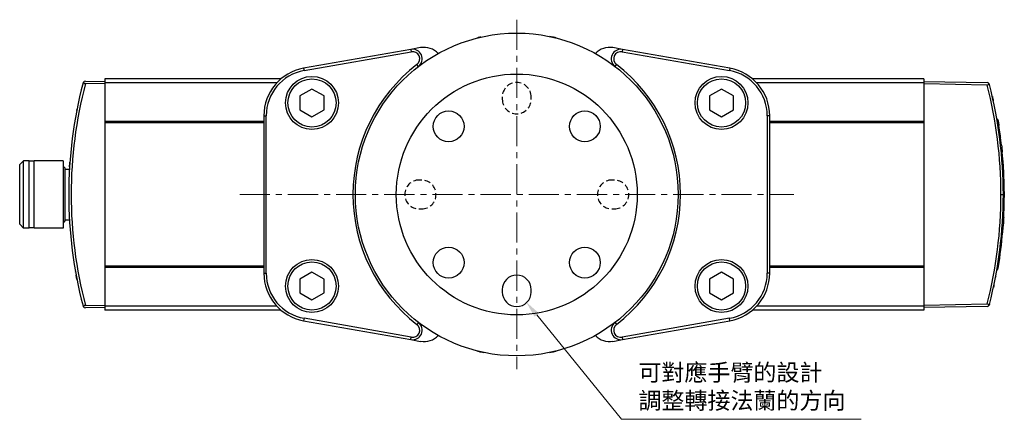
# Model space of a CAD drawing. Header units: inches. Extents: x 0 to 6721, y -3375 to 1330.
# Tile 54 of 196: x 4595 to 4799, y -2856 to -2773. Entities that reach past the tile are written whole.
import ezdxf

# ---------------------------------------------------------------- set-up
doc = ezdxf.new("R2010")
doc.units = ezdxf.units.IN
doc.header["$MEASUREMENT"] = 0
doc.linetypes.add('CENTER', pattern=[2, 1.25, -0.25, 0.25, -0.25])
doc.linetypes.add('HIDDEN', pattern=[0.375, 0.25, -0.125])
for name, color, linetype, lineweight in [('AM_5', 3, 'Continuous', 15), ('AM_7', 4, 'CENTER', 15), ('可見 (ISO)', 7, 'Continuous', 25), ('窄部可見 (ISO)', 7, 'Continuous', 25)]:
    doc.layers.add(name, color=color, linetype=linetype, lineweight=lineweight)
doc.styles.get("Standard").update_dxf_attribs({"font": 'arial.ttf'})

# ---------------------------------------------------------------- blocks, each defined once
blk = doc.blocks.new('*S370')
at = {"layer": 'AM_5', "color": 7}
for p, q in [((10207.85, -1815.7), (10190.23, -1794.04)), ((10257.58, -1815.7), (10207.85, -1815.7))]:
    blk.add_line(p, q, dxfattribs=at)
at = {"layer": 'AM_5', "color": 7, "linetype": 'Continuous'}
blk.add_trace([(10190.69, -1793.67), (10189.78, -1794.41), (10188.03, -1791.32)], dxfattribs=at)
at = {"layer": 'AM_5', "color": 2, "insert": (10211.35, -1813.95), "char_height": 3.5, "attachment_point": 7}
blk.add_mtext('{\\fPMingLiU|b0|i0|c136|p18;可對應手臂的設計\\P調整轉接法蘭的方向}', dxfattribs=at)

msp = doc.modelspace()

# ---------------------------------------------------------------- linework, layer by layer
at = {"color": 1, "linetype": 'HIDDEN', "lineweight": 25, "ltscale": 5}
for p, q in [((4694.957, -2789.155), (4694.957, -2789.655)), ((4700.957, -2789.655), (4700.957, -2789.155)), ((4678.207, -2806.405), (4677.707, -2806.405)), ((4718.207, -2806.405), (4717.707, -2806.405)), ((4677.707, -2812.405), (4678.207, -2812.405)), ((4717.707, -2812.405), (4718.207, -2812.405))]:
    msp.add_line(p, q, dxfattribs=at)
at = {"color": 7, "linetype": 'Continuous', "lineweight": 25}
for p, q in [((4694.957, -2829.155), (4694.957, -2829.655)), ((4700.957, -2829.655), (4700.957, -2829.155))]:
    msp.add_line(p, q, dxfattribs=at)
at = {"color": 7}
for centre, radius in [((4697.957, -2809.405), 25), ((4683.815, -2795.263), 3.2), ((4712.099, -2795.263), 3.2), ((4683.815, -2823.548), 3.2), ((4712.099, -2823.548), 3.2)]:
    msp.add_circle(centre, radius, dxfattribs=at)
at = {"color": 1, "linetype": 'HIDDEN', "lineweight": 25, "ltscale": 5}
for centre, start, end in [((4697.957, -2789.155), 0, 180), ((4697.957, -2789.655), 180, 0), ((4677.707, -2809.405), 90, 270), ((4678.207, -2809.405), 270, 90), ((4717.707, -2809.405), 90, 270), ((4718.207, -2809.405), 270, 90)]:
    msp.add_arc(centre, 3, start, end, dxfattribs=at)
at = {"color": 7, "linetype": 'Continuous', "lineweight": 25}
for centre, start, end in [((4697.957, -2829.155), 0, 180), ((4697.957, -2829.655), 180, 0)]:
    msp.add_arc(centre, 3, start, end, dxfattribs=at)
at = {"layer": 'AM_7', "ltscale": 5}
for p, q in [((4697.957, -2773.125), (4697.957, -2845.686)), ((4640.457, -2809.405), (4755.457, -2809.405))]:
    msp.add_line(p, q, dxfattribs=at)
at = {"layer": '可見 (ISO)'}
for p, q in [((4705.402, -2776.718), (4704.808, -2776.613)), ((4675.989, -2779.279), (4653.721, -2783.206)), ((4678.013, -2778.922), (4675.989, -2779.279)), ((4719.925, -2779.279), (4717.902, -2778.922)), ((4742.194, -2783.206), (4719.925, -2779.279)), ((4653.807, -2783.698), (4676.076, -2779.771)), ((4719.838, -2779.771), (4742.107, -2783.698)), ((4612.457, -2785.405), (4612.457, -2786.228)), ((4649.015, -2785.405), (4612.457, -2785.405)), ((4782.457, -2785.405), (4746.9, -2785.405)), ((4782.457, -2785.405), (4782.457, -2786.228)), ((4608.426, -2785.885), (4612.457, -2785.955)), ((4612.457, -2786.456), (4608.426, -2786.385)), ((4612.457, -2786.228), (4612.457, -2794.228)), ((4648.149, -2786.228), (4612.457, -2786.228)), ((4782.457, -2786.228), (4747.765, -2786.228)), ((4782.457, -2785.955), (4795.584, -2786.185)), ((4782.457, -2786.228), (4782.457, -2794.228)), ((4795.584, -2786.685), (4782.457, -2786.456)), ((4645.457, -2793.054), (4645.457, -2825.757)), ((4645.957, -2825.757), (4645.957, -2793.054)), ((4749.957, -2793.054), (4749.957, -2825.757)), ((4750.457, -2825.757), (4750.457, -2793.054)), ((4612.457, -2794.228), (4612.457, -2794.528)), ((4645.457, -2794.228), (4612.457, -2794.228)), ((4612.457, -2794.528), (4612.457, -2824.283)), ((4645.457, -2794.528), (4612.457, -2794.528)), ((4782.457, -2794.228), (4750.457, -2794.228)), ((4782.457, -2794.528), (4750.457, -2794.528)), ((4782.457, -2794.228), (4782.457, -2794.528)), ((4782.457, -2794.528), (4782.457, -2824.283)), ((4797.62, -2793.821), (4797.824, -2793.825)), ((4797.826, -2793.837), (4797.622, -2793.834)), ((4797.833, -2795.11), (4798.036, -2795.11)), ((4798.383, -2799.174), (4798.584, -2799.174)), ((4798.531, -2800.59), (4798.733, -2800.597)), ((4594.787, -2803.21), (4595.592, -2802.405)), ((4594.787, -2815.6), (4594.787, -2803.21)), ((4595.592, -2816.405), (4595.592, -2802.405)), ((4596.787, -2802.405), (4595.592, -2802.405)), ((4596.787, -2816.405), (4596.787, -2802.405)), ((4597.787, -2802.505), (4596.787, -2802.505)), ((4597.787, -2816.405), (4597.787, -2802.405)), ((4603.787, -2802.405), (4597.787, -2802.405)), ((4603.787, -2802.405), (4603.787, -2816.405)), ((4604.187, -2803.905), (4603.787, -2803.505)), ((4604.187, -2803.905), (4604.187, -2814.905)), ((4605.187, -2802.905), (4605.187, -2802.922)), ((4605.188, -2802.905), (4605.187, -2802.905)), ((4605.187, -2802.922), (4605.187, -2802.923)), ((4605.188, -2802.905), (4605.188, -2802.905)), ((4798.762, -2803.429), (4798.962, -2803.427)), ((4604.187, -2804.155), (4605.108, -2804.155)), ((4798.874, -2805.509), (4799.074, -2805.512)), ((4798.891, -2805.915), (4799.091, -2805.918)), ((4798.954, -2808.632), (4799.154, -2808.627)), ((4799.155, -2808.769), (4798.955, -2808.766)), ((4798.955, -2810.019), (4799.155, -2810.019)), ((4798.838, -2814.082), (4799.038, -2814.082)), ((4594.787, -2815.6), (4595.592, -2816.405)), ((4604.187, -2814.905), (4603.787, -2815.305)), ((4604.187, -2814.655), (4605.108, -2814.655)), ((4605.187, -2815.888), (4605.187, -2815.905)), ((4605.188, -2815.905), (4605.187, -2815.905)), ((4798.718, -2816.015), (4798.919, -2816.011)), ((4596.787, -2816.405), (4595.592, -2816.405)), ((4597.787, -2816.305), (4596.787, -2816.305)), ((4603.787, -2816.405), (4597.787, -2816.405)), ((4798.7, -2816.26), (4798.9, -2816.265)), ((4612.457, -2824.283), (4612.457, -2824.583)), ((4645.457, -2824.283), (4612.457, -2824.283)), ((4782.457, -2824.283), (4750.457, -2824.283)), ((4782.457, -2824.283), (4782.457, -2824.583)), ((4797.861, -2823.528), (4798.063, -2823.526)), ((4612.457, -2824.583), (4612.457, -2832.583)), ((4645.457, -2824.583), (4612.457, -2824.583)), ((4782.457, -2824.583), (4750.457, -2824.583)), ((4782.457, -2824.583), (4782.457, -2832.583)), ((4797.62, -2824.99), (4797.824, -2824.986)), ((4797.717, -2824.417), (4797.921, -2824.412)), ((4608.426, -2832.426), (4612.457, -2832.355)), ((4782.457, -2832.355), (4795.584, -2832.126)), ((4612.457, -2832.855), (4608.426, -2832.926)), ((4612.457, -2832.583), (4612.457, -2833.405)), ((4648.149, -2832.583), (4612.457, -2832.583)), ((4649.015, -2833.405), (4612.457, -2833.405)), ((4782.457, -2833.405), (4746.9, -2833.405)), ((4782.457, -2832.583), (4747.765, -2832.583)), ((4782.457, -2832.583), (4782.457, -2833.405)), ((4795.584, -2832.626), (4782.457, -2832.855)), ((4653.721, -2835.605), (4675.989, -2839.532)), ((4676.076, -2839.04), (4653.807, -2835.113)), ((4742.107, -2835.113), (4719.838, -2839.04)), ((4719.925, -2839.532), (4742.194, -2835.605)), ((4675.989, -2839.532), (4678.013, -2839.889)), ((4717.902, -2839.889), (4719.925, -2839.532)), ((4690.513, -2842.093), (4691.106, -2842.197)), ((4704.808, -2842.197), (4705.402, -2842.093))]:
    msp.add_line(p, q, dxfattribs=at)
for points in [[(4657.957, -2788.962), (4655.457, -2787.519), (4652.957, -2788.962), (4652.957, -2791.849), (4655.457, -2793.292), (4657.957, -2791.849)], [(4742.957, -2788.962), (4740.457, -2787.519), (4737.957, -2788.962), (4737.957, -2791.849), (4740.457, -2793.292), (4742.957, -2791.849)], [(4657.957, -2826.962), (4655.457, -2825.519), (4652.957, -2826.962), (4652.957, -2829.849), (4655.457, -2831.292), (4657.957, -2829.849)], [(4742.957, -2826.962), (4740.457, -2825.519), (4737.957, -2826.962), (4737.957, -2829.849), (4740.457, -2831.292), (4742.957, -2829.849)]]:
    msp.add_lwpolyline(points, close=True, dxfattribs=at)
for centre, radius in [((4697.957, -2809.405), 33.5), ((4655.457, -2790.405), 5.5), ((4655.457, -2790.405), 5), ((4740.457, -2790.405), 5.5), ((4740.457, -2790.405), 5), ((4655.457, -2828.405), 5.5), ((4655.457, -2828.405), 5), ((4740.457, -2828.405), 5.5), ((4740.457, -2828.405), 5)]:
    msp.add_circle(centre, radius, dxfattribs=at)
for centre, radius, start, end in [((4691.207, -2780.657), 4, 100, 110.68215), ((4704.707, -2780.657), 4, 69.31785, 80), ((4676.337, -2781.249), 2, 307.51894, 100), ((4678.707, -2782.861), 4, 42.75981, 100), ((4717.207, -2782.861), 4, 80, 137.24019), ((4719.577, -2781.249), 2, 80, 232.48106), ((4676.337, -2781.249), 1.5, 307.51894, 100), ((4719.577, -2781.249), 1.5, 80, 232.48106), ((4655.457, -2793.054), 10, 100, 180), ((4697.957, -2809.405), 34, 127.51894, 232.48106), ((4697.957, -2809.405), 34, 307.51894, 52.48106), ((4740.457, -2793.054), 10, 0, 80), ((4655.457, -2793.054), 9.5, 100, 180), ((4740.457, -2793.054), 9.5, 0, 80), ((4608.417, -2786.385), 0.5, 89, 141.39032), ((4795.575, -2786.685), 0.5, 36.5376, 89), ((4707.457, -2809.405), 91.7, 9.77466, 9.78266), ((4655.457, -2825.757), 10, 180, 260), ((4655.457, -2825.757), 9.5, 180, 260), ((4740.457, -2825.757), 9.5, 280, 0), ((4740.457, -2825.757), 10, 280, 0), ((4707.457, -2809.405), 91.7, 350.21734, 350.58105), ((4795.575, -2832.126), 0.5, 271, 323.46017), ((4608.417, -2832.426), 0.5, 218.60968, 271), ((4676.337, -2837.562), 2, 260, 52.48106), ((4676.337, -2837.562), 1.5, 260, 52.48106), ((4719.577, -2837.562), 2, 127.51894, 280), ((4719.577, -2837.562), 1.5, 127.51894, 280), ((4678.707, -2835.949), 4, 260, 317.24019), ((4717.207, -2835.949), 4, 222.75981, 280), ((4691.207, -2838.154), 4, 249.31785, 260), ((4704.707, -2838.154), 4, 280, 290.68215)]:
    msp.add_arc(centre, radius, start, end, dxfattribs=at)
for centre, major_axis, ratio, start_param, end_param in [((4696.43, -2809.405), (0, 91.487), 0.9998494, 1.3150074, 1.8265853), ((4608.416, -2786.385), (-0.011, -0.5), 0.9993163, 4.0592691, 4.4775968), ((4728.588, -2806.687), (-10.24, 79.585), 0.8747788, 4.5663498, 4.8543383), ((4707.484, -2809.406), (0, -91.687), 0.9998477, 1.7079479, 1.7273558), ((4707.484, -2809.406), (0, -91.687), 0.9998477, 1.6826265, 1.7273558), ((4707.484, -2809.406), (0, -91.687), 0.9998477, 1.7024938, 1.7036901), ((4707.484, -2809.406), (0, -91.687), 0.9998477, 1.6988086, 1.7008985), ((4707.485, -2809.405), (0, -91.686), 0.9998477, 1.6360446, 1.6670138), ((4707.485, -2809.405), (0, -91.686), 0.9998477, 1.6508765, 1.6521292), ((4707.485, -2809.405), (0, -91.686), 0.9998477, 1.6475985, 1.6493497), ((4557.699, -2812.722), (241.436, 5.35), 0.6159183, 0.0125162, 0.0265444), ((779.721, -2740.037), (4019.422, -70.97), 0.1506609, 0.0083992, 0.0090701), ((4707.485, -2809.405), (0, -91.686), 0.9998477, 1.5792826, 1.6088405), ((4707.485, -2809.405), (0, -91.686), 0.9998477, 1.588402, 1.6088404), ((3821.359, -2825.653), (977.783, 17.929), 0.3062052, 6.2796953, 6.2829615), ((4728.588, -2812.124), (10.24, 79.585), 0.8747788, 4.5704397, 4.8584283), ((4707.485, -2809.405), (0, -91.686), 0.9998477, 1.5197684, 1.5641041), ((4707.485, -2809.405), (0, -91.686), 0.9998477, 1.5197684, 1.5317037), ((3833.26, -2825.506), (965.88, 17.71), 0.3062052, 6.2545696, 6.2554255), ((4707.484, -2809.405), (0, -91.687), 0.9998477, 1.416174, 1.495912), ((4707.484, -2809.405), (0, -91.687), 0.9998477, 1.4330137, 1.4340445), ((3876.318, -2825.116), (922.802, 16.934), 0.3084863, 6.2262394, 6.2293484), ((3860.908, -2825.36), (938.213, 17.203), 0.3062052, 6.2268937, 6.2297475), ((4707.484, -2809.405), (0, -91.687), 0.9998477, 1.4228762, 1.4248306), ((4707.484, -2809.405), (0, -91.687), 0.9998477, 1.4264597, 1.4282767), ((4707.484, -2809.405), (0, -91.687), 0.9998477, 1.4264597, 1.4282766), ((4608.416, -2832.426), (0.011, -0.5), 0.9993163, 4.9471836, 5.3655114)]:
    msp.add_ellipse(centre, major_axis=major_axis, ratio=ratio, start_param=start_param, end_param=end_param, dxfattribs=at)
for points, knots in [([(4607.727, -2787.063), (4607.727, -2787.063), (4607.727, -2787.063), (4607.727, -2787.063), (4607.727, -2787.063), (4607.727, -2787.062), (4607.727, -2787.062), (4607.727, -2787.061), (4607.728, -2787.06), (4607.729, -2787.055), (4607.729, -2787.053), (4607.73, -2787.051), (4607.73, -2787.051), (4607.73, -2787.051)], [0, 0, 0, 0, 0.000139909, 0.000139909, 0.000606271, 0.000606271, 0.001538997, 0.001538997, 0.005269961, 0.005269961, 0.020197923, 0.020197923, 0.026598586, 0.026598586, 0.026598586, 0.026598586]), ([(4608.026, -2786.073), (4608.034, -2786.112), (4608.047, -2786.151), (4608.087, -2786.222), (4608.112, -2786.255), (4608.177, -2786.312), (4608.216, -2786.336), (4608.287, -2786.364), (4608.314, -2786.372), (4608.37, -2786.382), (4608.398, -2786.385), (4608.426, -2786.385)], [0.000000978, 0.000000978, 0.000000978, 0.000000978, 0.016758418, 0.016758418, 0.032213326, 0.032213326, 0.047545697, 0.047545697, 0.056386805, 0.056386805, 0.064844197, 0.064844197, 0.064844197, 0.064844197]), ([(4795.584, -2786.685), (4795.612, -2786.685), (4795.64, -2786.683), (4795.697, -2786.675), (4795.724, -2786.668), (4795.794, -2786.642), (4795.832, -2786.62), (4795.895, -2786.566), (4795.92, -2786.534), (4795.958, -2786.464), (4795.97, -2786.426), (4795.977, -2786.387)], [0.000000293, 0.000000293, 0.000000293, 0.000000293, 0.008542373, 0.008542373, 0.017414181, 0.017414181, 0.032297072, 0.032297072, 0.047614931, 0.047614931, 0.0642307, 0.0642307, 0.0642307, 0.0642307]), ([(4796.059, -2786.56), (4796.057, -2786.551), (4796.054, -2786.542), (4796.045, -2786.512), (4796.036, -2786.49), (4796.013, -2786.441), (4795.996, -2786.413), (4795.977, -2786.387)], [-0.003830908, -0.003830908, -0.003830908, -0.003830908, 0, 0, 0.009742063, 0.009742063, 0.023068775, 0.023068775, 0.023068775, 0.023068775]), ([(4796.225, -2787.213), (4796.225, -2787.213), (4796.225, -2787.213), (4796.225, -2787.214), (4796.225, -2787.215), (4796.226, -2787.217), (4796.226, -2787.218), (4796.227, -2787.219), (4796.227, -2787.219), (4796.227, -2787.219), (4796.227, -2787.219), (4796.227, -2787.219), (4796.227, -2787.219), (4796.227, -2787.219), (4796.227, -2787.219), (4796.227, -2787.219)], [0.038965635, 0.038965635, 0.038965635, 0.038965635, 0.042570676, 0.042570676, 0.049300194, 0.049300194, 0.054347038, 0.054347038, 0.054583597, 0.054583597, 0.054672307, 0.054672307, 0.054711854, 0.054711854, 0.054731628, 0.054731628, 0.054731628, 0.054731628]), ([(4606.382, -2793.322), (4606.382, -2793.322), (4606.382, -2793.322), (4606.382, -2793.322), (4606.382, -2793.32), (4606.383, -2793.315), (4606.384, -2793.311), (4606.385, -2793.305)], [0.030692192, 0.030692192, 0.030692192, 0.030692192, 0.032733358, 0.032733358, 0.043990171, 0.043990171, 0.060354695, 0.060354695, 0.060354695, 0.060354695]), ([(4797.387, -2792.527), (4797.387, -2792.529), (4797.388, -2792.531), (4797.388, -2792.532), (4797.388, -2792.533), (4797.388, -2792.533)], [0, 0, 0, 0, 0.010255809, 0.010255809, 0.012025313, 0.012025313, 0.012025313, 0.012025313]), ([(4797.387, -2792.527), (4797.387, -2792.529), (4797.388, -2792.531), (4797.388, -2792.533), (4797.388, -2792.534), (4797.388, -2792.534)], [0, 0, 0, 0, 0.010255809, 0.010255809, 0.017188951, 0.017188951, 0.017188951, 0.017188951]), ([(4797.826, -2793.837), (4797.826, -2793.837), (4797.832, -2793.871), (4797.855, -2794.006), (4797.872, -2794.108), (4797.912, -2794.345), (4797.937, -2794.495), (4797.987, -2794.804), (4798.012, -2794.96), (4798.036, -2795.11)], [-0.40285249, -0.40285249, -0.40285249, -0.40285249, -0.35269995, -0.35269995, -0.30254741, -0.30254741, -0.2517516, -0.2517516, -0.20697866, -0.20697866, -0.20697866, -0.20697866]), ([(4798.584, -2799.174), (4798.608, -2799.379), (4798.63, -2799.587), (4798.682, -2800.074), (4798.708, -2800.339), (4798.73, -2800.565), (4798.732, -2800.581), (4798.733, -2800.597)], [-0.32658005, -0.32658005, -0.32658005, -0.32658005, -0.26613231, -0.26613231, -0.17698694, -0.17698694, -0.16992814, -0.16992814, -0.16992814, -0.16992814]), ([(4605.214, -2802.555), (4605.214, -2802.554), (4605.214, -2802.554), (4605.214, -2802.553), (4605.214, -2802.552), (4605.214, -2802.549), (4605.215, -2802.547), (4605.215, -2802.538), (4605.216, -2802.533), (4605.216, -2802.529), (4605.216, -2802.529), (4605.216, -2802.529)], [0, 0, 0, 0, 0.000488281, 0.000488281, 0.004394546, 0.004394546, 0.012207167, 0.012207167, 0.043465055, 0.043465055, 0.056641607, 0.056641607, 0.056641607, 0.056641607]), ([(4799.155, -2808.769), (4799.155, -2808.769), (4799.155, -2808.802), (4799.156, -2808.936), (4799.156, -2809.037), (4799.157, -2809.269), (4799.157, -2809.416), (4799.157, -2809.719), (4799.156, -2809.872), (4799.155, -2810.019)], [-0.39455542, -0.39455542, -0.39455542, -0.39455542, -0.34524219, -0.34524219, -0.29592895, -0.29592895, -0.24661396, -0.24661396, -0.20320521, -0.20320521, -0.20320521, -0.20320521]), ([(4799.038, -2814.082), (4799.027, -2814.287), (4799.016, -2814.495), (4798.988, -2814.98), (4798.971, -2815.244), (4798.944, -2815.661), (4798.931, -2815.842), (4798.921, -2815.98), (4798.92, -2815.996), (4798.919, -2816.011)], [1.08927231, 1.08927231, 1.08927231, 1.08927231, 1.14931917, 1.14931917, 1.23786588, 1.23786588, 1.32630795, 1.32630795, 1.33943432, 1.33943432, 1.33943432, 1.33943432]), ([(4605.216, -2816.282), (4605.216, -2816.282), (4605.216, -2816.282), (4605.216, -2816.281), (4605.216, -2816.281), (4605.215, -2816.276), (4605.215, -2816.268), (4605.214, -2816.257), (4605.214, -2816.256), (4605.214, -2816.256), (4605.214, -2816.256), (4605.214, -2816.256), (4605.214, -2816.256), (4605.214, -2816.256)], [0.037091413, 0.037091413, 0.037091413, 0.037091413, 0.038639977, 0.038639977, 0.051563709, 0.051563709, 0.090348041, 0.090348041, 0.092165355, 0.092165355, 0.092250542, 0.092250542, 0.092270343, 0.092270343, 0.092270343, 0.092270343]), ([(4606.384, -2825.499), (4606.383, -2825.499), (4606.383, -2825.499), (4606.383, -2825.497), (4606.383, -2825.496), (4606.383, -2825.494), (4606.382, -2825.492), (4606.382, -2825.489), (4606.382, -2825.488), (4606.382, -2825.488)], [0, 0, 0, 0, 0.000488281, 0.000488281, 0.004394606, 0.004394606, 0.012207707, 0.012207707, 0.025120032, 0.025120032, 0.025120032, 0.025120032]), ([(4606.687, -2827.112), (4606.627, -2826.809), (4606.573, -2826.529), (4606.519, -2826.239), (4606.509, -2826.185), (4606.496, -2826.114), (4606.492, -2826.095), (4606.488, -2826.073), (4606.487, -2826.07), (4606.487, -2826.066), (4606.487, -2826.066), (4606.487, -2826.066), (4606.487, -2826.065), (4606.487, -2826.065)], [0, 0, 0, 0, 0.10526752, 0.10526752, 0.13074712, 0.13074712, 0.14029542, 0.14029542, 0.14208553, 0.14208553, 0.14225336, 0.14225336, 0.14227365, 0.14227365, 0.14227365, 0.14227365]), ([(4797.388, -2826.278), (4797.388, -2826.278), (4797.388, -2826.278), (4797.388, -2826.278), (4797.388, -2826.279), (4797.387, -2826.282), (4797.387, -2826.284), (4797.386, -2826.288)], [0.030415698, 0.030415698, 0.030415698, 0.030415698, 0.031008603, 0.031008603, 0.038532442, 0.038532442, 0.050541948, 0.050541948, 0.050541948, 0.050541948]), ([(4607.73, -2831.76), (4607.73, -2831.76), (4607.73, -2831.759), (4607.73, -2831.759), (4607.729, -2831.758), (4607.728, -2831.752), (4607.727, -2831.747), (4607.725, -2831.74)], [0.039075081, 0.039075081, 0.039075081, 0.039075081, 0.040941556, 0.040941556, 0.05178334, 0.05178334, 0.070126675, 0.070126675, 0.070126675, 0.070126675]), ([(4607.831, -2832.157), (4607.831, -2832.157), (4607.831, -2832.157), (4607.831, -2832.156), (4607.83, -2832.155), (4607.83, -2832.153), (4607.83, -2832.152), (4607.829, -2832.151), (4607.829, -2832.151), (4607.829, -2832.151), (4607.829, -2832.151), (4607.829, -2832.15), (4607.829, -2832.15), (4607.829, -2832.15), (4607.829, -2832.15), (4607.829, -2832.15), (4607.829, -2832.15), (4607.829, -2832.15)], [0.038823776, 0.038823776, 0.038823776, 0.038823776, 0.042098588, 0.042098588, 0.048574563, 0.048574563, 0.053431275, 0.053431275, 0.054341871, 0.054341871, 0.054683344, 0.054683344, 0.054811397, 0.054811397, 0.054859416, 0.054859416, 0.054879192, 0.054879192, 0.054879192, 0.054879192]), ([(4608.426, -2832.426), (4608.398, -2832.426), (4608.37, -2832.429), (4608.314, -2832.439), (4608.287, -2832.447), (4608.216, -2832.475), (4608.177, -2832.499), (4608.113, -2832.556), (4608.087, -2832.588), (4608.047, -2832.66), (4608.034, -2832.699), (4608.026, -2832.738)], [0.000000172, 0.000000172, 0.000000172, 0.000000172, 0.008404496, 0.008404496, 0.017189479, 0.017189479, 0.032439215, 0.032439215, 0.047827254, 0.047827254, 0.064513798, 0.064513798, 0.064513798, 0.064513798]), ([(4795.977, -2832.424), (4795.97, -2832.385), (4795.958, -2832.346), (4795.92, -2832.277), (4795.895, -2832.245), (4795.832, -2832.191), (4795.794, -2832.168), (4795.725, -2832.143), (4795.697, -2832.136), (4795.641, -2832.127), (4795.612, -2832.126), (4795.584, -2832.126)], [0.000000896, 0.000000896, 0.000000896, 0.000000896, 0.016688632, 0.016688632, 0.032072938, 0.032072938, 0.047031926, 0.047031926, 0.055959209, 0.055959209, 0.064554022, 0.064554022, 0.064554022, 0.064554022]), ([(4796.059, -2832.251), (4796.057, -2832.26), (4796.054, -2832.269), (4796.045, -2832.299), (4796.036, -2832.321), (4796.013, -2832.37), (4795.996, -2832.398), (4795.977, -2832.424)], [-0.026920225, -0.026920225, -0.026920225, -0.026920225, -0.023086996, -0.023086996, -0.013337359, -0.013337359, -0.00000098, -0.00000098, -0.00000098, -0.00000098]), ([(4796.227, -2831.589), (4796.227, -2831.592), (4796.226, -2831.594), (4796.225, -2831.597), (4796.225, -2831.598), (4796.225, -2831.598), (4796.225, -2831.599), (4796.225, -2831.599), (4796.225, -2831.599), (4796.225, -2831.599)], [0, 0, 0, 0, 0.010650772, 0.010650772, 0.016392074, 0.016392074, 0.020697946, 0.020697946, 0.021256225, 0.021256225, 0.021256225, 0.021256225]), ([(4796.227, -2831.589), (4796.227, -2831.592), (4796.226, -2831.594), (4796.225, -2831.597), (4796.225, -2831.598), (4796.225, -2831.598), (4796.225, -2831.599), (4796.225, -2831.599), (4796.225, -2831.599), (4796.225, -2831.599)], [0, 0, 0, 0, 0.010650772, 0.010650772, 0.016392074, 0.016392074, 0.020697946, 0.020697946, 0.021816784, 0.021816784, 0.021816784, 0.021816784])]:
    msp.add_open_spline(points, degree=3, knots=knots, dxfattribs=at)
for points in [[(4796.672, -2789.082), (4796.738, -2789.375), (4796.808, -2789.688), (4796.875, -2789.995)], [(4606.629, -2791.994), (4606.639, -2791.944), (4606.652, -2791.878), (4606.667, -2791.797)], [(4605.137, -2803.678), (4605.164, -2803.238), (4605.188, -2802.909), (4605.202, -2802.721)], [(4797.367, -2826.392), (4797.357, -2826.441), (4797.345, -2826.506), (4797.33, -2826.584)], [(4797.006, -2828.199), (4796.971, -2828.368), (4796.934, -2828.542), (4796.896, -2828.717)]]:
    msp.add_open_spline(points, degree=3, dxfattribs=at)
at = {"layer": '窄部可見 (ISO)'}
for p, q in [((4675.989, -2779.279), (4676.076, -2779.771)), ((4719.925, -2779.279), (4719.838, -2779.771)), ((4653.721, -2783.206), (4653.807, -2783.698)), ((4677.555, -2782.835), (4677.25, -2782.438)), ((4718.359, -2782.835), (4718.664, -2782.438)), ((4742.194, -2783.206), (4742.107, -2783.698)), ((4645.457, -2793.054), (4645.957, -2793.054)), ((4750.457, -2793.054), (4749.957, -2793.054)), ((4798.466, -2809.405), (4798.957, -2809.405)), ((4645.457, -2825.757), (4645.957, -2825.757)), ((4750.457, -2825.757), (4749.957, -2825.757)), ((4653.807, -2835.113), (4653.721, -2835.605)), ((4677.555, -2835.976), (4677.25, -2836.373)), ((4718.359, -2835.976), (4718.664, -2836.373)), ((4742.194, -2835.605), (4742.107, -2835.113)), ((4675.989, -2839.532), (4676.076, -2839.04)), ((4719.838, -2839.04), (4719.925, -2839.532))]:
    msp.add_line(p, q, dxfattribs=at)
for centre, major_axis, ratio, start_param, end_param in [((4696.439, -2809.405), (0, -90.987), 0.9998477, 4.4566013, 4.9681766), ((4728.492, -2806.738), (-10.043, 79.163), 0.8747763, 4.5683657, 4.8563728), ((4606.582, -2793.34), (-0.197, 0.035), 0.9939192, 6.2590967, 6.2831853), ((4797.166, -2792.433), (0.197, 0.037), 0.9464153, 0, 0.0759418), ((4605.412, -2802.584), (-0.199, 0.015), 0.9940592, 0, 0.0257714), ((4728.492, -2812.073), (10.043, 79.163), 0.8747763, 4.5684062, 4.8564113), ((4607.919, -2831.692), (-0.194, -0.049), 0.9932399, 6.2728146, 6.2831853), ((4796.062, -2831.426), (0.194, -0.048), 0.9505157, 0, 0.0177583)]:
    msp.add_ellipse(centre, major_axis=major_axis, ratio=ratio, start_param=start_param, end_param=end_param, dxfattribs=at)

# ---------------------------------------------------------------- block references
at = {"layer": 'AM_5', "color": 7}
msp.add_blockref('*S370', (-5488.137, -1040.377), dxfattribs=at)

doc.saveas('drawing.dxf')
